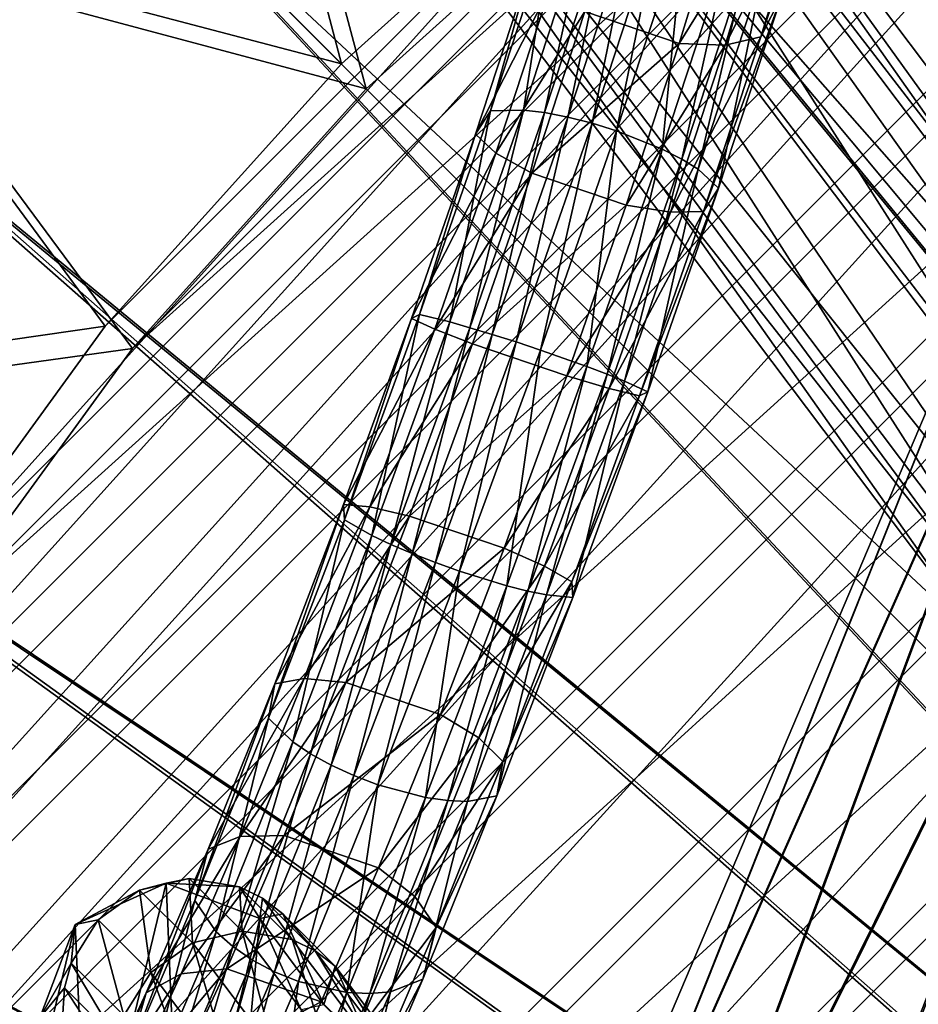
# Model space of a CAD drawing. Header units: metres. Extents: x 0 to 904, y -904 to 0.
# Tile 58 of 246: x 108 to 153, y -171 to -122. Entities that reach past the tile are written whole.
import ezdxf

# ---------------------------------------------------------------- set-up
doc = ezdxf.new("R2010")
doc.units = ezdxf.units.M

msp = doc.modelspace()

# ---------------------------------------------------------------- linework, layer by layer
at = {"layer": 'top0123413'}
for points in [[(599.026855, -599.023621, 106.499786), (74.938576, -244.304413, 117.34655), (244.305359, -74.93528, 117.346581)], [(74.938576, -244.304413, 117.34655), (75.496498, -229.329498, 117.524498), (244.305359, -74.93528, 117.346581)], [(244.305359, -74.93528, 117.346581), (75.496498, -229.329498, 117.524498), (229.33046, -75.495567, 117.524498)], [(75.496498, -229.329498, 117.524498), (213.60553, -77.537285, 117.693382), (229.33046, -75.495567, 117.524498)], [(229.476379, -77.234627, 120.501686), (76.680428, -244.304428, 120.325508), (244.305359, -76.679497, 120.325508)], [(76.680428, -244.304428, 120.325508), (592.962036, -609.72644, 109.443001), (244.305359, -76.679497, 120.325508)], [(77.234871, -229.483627, 120.501595), (76.680428, -244.304428, 120.325508), (229.476379, -77.234627, 120.501686)], [(79.254448, -213.927536, 120.668671), (77.234871, -229.483627, 120.501595), (229.476379, -77.234627, 120.501686)], [(229.476379, -77.234627, 120.501686), (213.92392, -79.254364, 120.668716), (79.254448, -213.927536, 120.668671)], [(75.496498, -229.329498, 117.524498), (77.538223, -213.604507, 117.693382), (213.60553, -77.537285, 117.693382)], [(77.538223, -213.604507, 117.693382), (197.676346, -81.181343, 117.845009), (213.60553, -77.537285, 117.693382)], [(213.92392, -79.254364, 120.668716), (82.865562, -198.143082, 120.818924), (79.254448, -213.927536, 120.668671)], [(213.92392, -79.254364, 120.668716), (198.150421, -82.862846, 120.818863), (82.865562, -198.143082, 120.818924)], [(77.538223, -213.604507, 117.693382), (81.182274, -197.6754, 117.845009), (197.676346, -81.181343, 117.845009)], [(81.182274, -197.6754, 117.845009), (181.883881, -86.467819, 117.974686), (197.676346, -81.181343, 117.845009)], [(198.150421, -82.862846, 120.818863), (182.520538, -88.095657, 120.947189), (82.865562, -198.143082, 120.818924)], [(81.182274, -197.6754, 117.845009), (86.46875, -181.88295, 117.974686), (181.883881, -86.467819, 117.974686)], [(86.46875, -181.88295, 117.974686), (166.368546, -93.45578, 118.079933), (181.883881, -86.467819, 117.974686)], [(82.865562, -198.143082, 120.818924), (182.520538, -88.095657, 120.947189), (88.099136, -182.513092, 120.947243)], [(182.520538, -88.095657, 120.947189), (167.182159, -95.003593, 121.051247), (88.099136, -182.513092, 120.947243)], [(86.46875, -181.88295, 117.974686), (93.456711, -166.367615, 118.079933), (166.368546, -93.45578, 118.079933)], [(93.456711, -166.367615, 118.079933), (151.383621, -102.141632, 118.157684), (166.368546, -93.45578, 118.079933)], [(88.099136, -182.513092, 120.947243), (167.182159, -95.003593, 121.051247), (95.003654, -167.182938, 121.051231)], [(167.182159, -95.003593, 121.051247), (103.593681, -152.359482, 121.128174), (95.003654, -167.182938, 121.051231)], [(167.182159, -95.003593, 121.051247), (152.348343, -103.600594, 121.12822), (103.593681, -152.359482, 121.128174)], [(117.224632, -97.682732, 160.059708), (124.186272, -124.185341, 118.221291), (107.105812, -107.104874, 160.059708)], [(137.239929, -112.429337, 118.205276), (124.186272, -124.185341, 118.221291), (117.224632, -97.682732, 160.059708)], [(118.359528, -98.991165, 163.059708), (108.330559, -108.32962, 163.059708), (125.423309, -125.422371, 121.191208)], [(138.347977, -113.783012, 121.175346), (118.359528, -98.991165, 163.059708), (125.423309, -125.422371, 121.191208)], [(93.456711, -166.367615, 118.079933), (102.142563, -151.38269, 118.157677), (151.383621, -102.141632, 118.157684)], [(102.142563, -151.38269, 118.157677), (137.239929, -112.429337, 118.205276), (151.383621, -102.141632, 118.157684)], [(152.348343, -103.600594, 121.12822), (113.787743, -138.342361, 121.175354), (103.593681, -152.359482, 121.128174)], [(152.348343, -103.600594, 121.12822), (138.347977, -113.783012, 121.175346), (113.787743, -138.342361, 121.175354)], [(124.186272, -124.185341, 118.221291), (97.683662, -117.223701, 160.059708), (107.105812, -107.104874, 160.059708)], [(125.423309, -125.422371, 121.191208), (108.330559, -108.32962, 163.059708), (98.992104, -118.358597, 163.059708)], [(102.142563, -151.38269, 118.157677), (112.430267, -137.238998, 118.205276), (137.239929, -112.429337, 118.205276)], [(112.430267, -137.238998, 118.205276), (124.186272, -124.185341, 118.221291), (137.239929, -112.429337, 118.205276)], [(138.347977, -113.783012, 121.175346), (125.423309, -125.422371, 121.191208), (113.787743, -138.342361, 121.175354)], [(112.430267, -137.238998, 118.205276), (79.44088, -141.995377, 160.059708), (97.683662, -117.223701, 160.059708)], [(124.186272, -124.185341, 118.221291), (112.430267, -137.238998, 118.205276), (97.683662, -117.223701, 160.059708)], [(98.992104, -118.358597, 163.059708), (80.912735, -142.908432, 163.059708), (113.787743, -138.342361, 121.175354)], [(125.423309, -125.422371, 121.191208), (98.992104, -118.358597, 163.059708), (113.787743, -138.342361, 121.175354)], [(112.430267, -137.238998, 118.205276), (102.142563, -151.38269, 118.157677), (79.44088, -141.995377, 160.059708)], [(113.787743, -138.342361, 121.175354), (80.912735, -142.908432, 163.059708), (103.593681, -152.359482, 121.128174)]]:
    msp.add_3dface(points, dxfattribs=at)
at = {"layer": 'top0123414'}
for points in [[(109.649712, -109.649712, 2063.059814), (97.20874, -123.367096, 2063.059814), (16, -16, 2063.059814)], [(154.925293, -77.354385, 2078.537354), (139.01976, -86.887444, 2078.537354), (220.579483, -200.184662, 2176.059814)], [(216.921631, -203.478607, 2173.059814), (140.384476, -89.120834, 2076.706299), (156.080109, -79.702454, 2076.706299)], [(139.01976, -86.887444, 2078.537354), (124.125267, -97.933662, 2078.537354), (216.397446, -202.691254, 2176.059814)], [(139.01976, -86.887444, 2078.537354), (216.397446, -202.691254, 2176.059814), (220.579483, -200.184662, 2176.059814)], [(213.07988, -206.328049, 2173.059814), (125.688683, -100.033745, 2076.706299), (140.384476, -89.120834, 2076.706299)], [(216.921631, -203.478607, 2173.059814), (213.07988, -206.328049, 2173.059814), (140.384476, -89.120834, 2076.706299)], [(124.125267, -97.933662, 2078.537354), (110.386086, -110.386086, 2078.537354), (212.481262, -205.595688, 2176.059814)], [(124.125267, -97.933662, 2078.537354), (212.481262, -205.595688, 2176.059814), (216.397446, -202.691254, 2176.059814)], [(209.538208, -209.538208, 2173.059814), (112.235291, -112.235291, 2076.706299), (125.688683, -100.033745, 2076.706299)], [(213.07988, -206.328049, 2173.059814), (209.538208, -209.538208, 2173.059814), (125.688683, -100.033745, 2076.706299)], [(97.933662, -124.125267, 2078.537354), (110.386086, -110.386086, 2078.537354), (108.021965, -108.021965, 2066.059814)], [(97.20874, -123.367096, 2063.059814), (109.649712, -109.649712, 2063.059814), (100.033745, -125.688683, 2076.706299)], [(109.649712, -109.649712, 2063.059814), (112.235291, -112.235291, 2076.706299), (100.033745, -125.688683, 2076.706299)], [(110.386086, -110.386086, 2078.537354), (97.933662, -124.125267, 2078.537354), (205.595688, -212.481262, 2176.059814)], [(110.386086, -110.386086, 2078.537354), (208.869354, -208.869354, 2176.059814), (212.481262, -205.595688, 2176.059814)], [(208.869354, -208.869354, 2176.059814), (110.386086, -110.386086, 2078.537354), (205.595688, -212.481262, 2176.059814)], [(100.033745, -125.688683, 2076.706299), (112.235291, -112.235291, 2076.706299), (206.328049, -213.07988, 2173.059814)], [(112.235291, -112.235291, 2076.706299), (209.538208, -209.538208, 2173.059814), (206.328049, -213.07988, 2173.059814)], [(97.933662, -124.125267, 2078.537354), (86.887444, -139.01976, 2078.537354), (202.691254, -216.397446, 2176.059814)], [(205.595688, -212.481262, 2176.059814), (97.933662, -124.125267, 2078.537354), (202.691254, -216.397446, 2176.059814)], [(89.120834, -140.384476, 2076.706299), (100.033745, -125.688683, 2076.706299), (203.478607, -216.921631, 2173.059814)], [(100.033745, -125.688683, 2076.706299), (206.328049, -213.07988, 2173.059814), (203.478607, -216.921631, 2173.059814)], [(86.887444, -139.01976, 2078.537354), (77.354385, -154.925293, 2078.537354), (200.184662, -220.579483, 2176.059814)], [(202.691254, -216.397446, 2176.059814), (86.887444, -139.01976, 2078.537354), (200.184662, -220.579483, 2176.059814)], [(79.702454, -156.080109, 2076.706299), (89.120834, -140.384476, 2076.706299), (201.019485, -221.0242, 2173.059814)], [(89.120834, -140.384476, 2076.706299), (203.478607, -216.921631, 2173.059814), (201.019485, -221.0242, 2173.059814)], [(77.354385, -154.925293, 2078.537354), (69.426079, -171.688553, 2078.537354), (198.100021, -224.987061, 2176.059814)], [(200.184662, -220.579483, 2176.059814), (77.354385, -154.925293, 2078.537354), (198.100021, -224.987061, 2176.059814)], [(71.869247, -172.624023, 2076.706299), (79.702454, -156.080109, 2076.706299), (198.974319, -225.348053, 2173.059814)], [(79.702454, -156.080109, 2076.706299), (201.019485, -221.0242, 2173.059814), (198.974319, -225.348053, 2173.059814)]]:
    msp.add_3dface(points, dxfattribs=at)
at = {"layer": 'top0123417'}
for points in [[(146.103851, -120.768997, 854.876526), (148.756607, -112.104324, 860.91803), (145.060608, -122.838547, 859.278625)], [(145.060608, -122.838547, 859.278625), (148.756607, -112.104324, 860.91803), (147.460663, -114.997658, 864.751892)], [(145.581757, -115.769531, 866.270569), (143.287842, -123.263077, 861.041931), (147.460663, -114.997658, 864.751892)], [(147.460663, -114.997658, 864.751892), (143.287842, -123.263077, 861.041931), (145.060608, -122.838547, 859.278625)], [(141.001053, -123.171707, 862.135193), (143.224854, -115.908714, 867.197021), (136.303207, -121.573318, 861.77301)], [(143.287842, -123.263077, 861.041931), (145.581757, -115.769531, 866.270569), (141.001053, -123.171707, 862.135193)], [(145.581757, -115.769531, 866.270569), (143.224854, -115.908714, 867.197021), (141.001053, -123.171707, 862.135193)], [(134.762238, -116.910141, 854.002136), (136.535004, -116.485611, 852.23877), (133.2491, -126.486382, 848.062134)], [(136.535004, -116.485611, 852.23877), (134.300598, -126.613914, 847.353638), (133.2491, -126.486382, 848.062134)], [(134.300598, -126.613914, 847.353638), (136.535004, -116.485611, 852.23877), (137.634659, -116.465805, 851.595215)], [(137.634659, -116.465805, 851.595215), (135.452209, -126.834236, 846.854431), (134.300598, -126.613914, 847.353638)], [(137.634659, -116.465805, 851.595215), (138.821793, -116.576981, 851.145508), (135.452209, -126.834236, 846.854431)], [(138.821793, -116.576981, 851.145508), (136.659653, -127.138885, 846.583618), (135.452209, -126.834236, 846.854431)], [(138.821793, -116.576981, 851.145508), (140.050812, -116.81488, 850.906982), (136.659653, -127.138885, 846.583618)], [(133.718994, -118.979691, 858.404175), (134.762238, -116.910141, 854.002136), (131.6026, -126.525536, 849.990845)], [(134.762238, -116.910141, 854.002136), (133.2491, -126.486382, 848.062134), (131.6026, -126.525536, 849.990845)], [(140.050812, -116.81488, 850.906982), (137.876526, -127.516151, 846.551575), (136.659653, -127.138885, 846.583618)], [(140.050812, -116.81488, 850.906982), (141.274475, -117.170349, 850.888794), (137.876526, -127.516151, 846.551575)], [(141.274475, -117.170349, 850.888794), (140.152969, -128.428299, 847.199768), (137.876526, -127.516151, 846.551575)], [(141.274475, -117.170349, 850.888794), (143.519653, -118.175369, 851.50769), (140.152969, -128.428299, 847.199768)], [(143.519653, -118.175369, 851.50769), (141.125061, -128.928146, 847.855042), (140.152969, -128.428299, 847.199768)], [(144.45488, -118.786301, 852.121033), (141.125061, -128.928146, 847.855042), (143.519653, -118.175369, 851.50769)], [(134.607346, -120.309639, 860.372681), (133.718994, -118.979691, 858.404175), (130.859192, -127.683037, 854.77179)], [(133.718994, -118.979691, 858.404175), (131.6026, -126.525536, 849.990845), (130.859192, -127.683037, 854.77179)], [(141.125061, -128.928146, 847.855042), (144.45488, -118.786301, 852.121033), (141.934982, -129.431839, 848.700256)], [(144.45488, -118.786301, 852.121033), (145.2155, -119.439049, 852.90802), (141.934982, -129.431839, 848.700256)], [(145.2155, -119.439049, 852.90802), (142.951248, -130.373962, 850.824585), (141.934982, -129.431839, 848.700256)], [(146.103851, -120.768997, 854.876526), (142.951248, -130.373962, 850.824585), (145.2155, -119.439049, 852.90802)], [(130.859192, -127.683037, 854.77179), (131.875458, -128.625168, 856.896118), (134.607346, -120.309639, 860.372681)], [(131.875458, -128.625168, 856.896118), (136.303207, -121.573318, 861.77301), (134.607346, -120.309639, 860.372681)], [(142.20784, -131.531464, 855.605469), (142.951248, -130.373962, 850.824585), (146.103851, -120.768997, 854.876526)], [(142.20784, -131.531464, 855.605469), (146.103851, -120.768997, 854.876526), (145.060608, -122.838547, 859.278625)], [(133.657455, -129.628693, 858.396545), (136.303207, -121.573318, 861.77301), (131.875458, -128.625168, 856.896118)], [(141.001053, -123.171707, 862.135193), (136.303207, -121.573318, 861.77301), (133.657455, -129.628693, 858.396545)], [(143.287842, -123.263077, 861.041931), (140.56134, -131.570618, 857.534241), (145.060608, -122.838547, 859.278625)], [(145.060608, -122.838547, 859.278625), (140.56134, -131.570618, 857.534241), (142.20784, -131.531464, 855.605469)], [(138.358231, -131.222763, 858.741943), (141.001053, -123.171707, 862.135193), (133.657455, -129.628693, 858.396545)], [(143.287842, -123.263077, 861.041931), (141.001053, -123.171707, 862.135193), (138.358231, -131.222763, 858.741943)], [(140.56134, -131.570618, 857.534241), (143.287842, -123.263077, 861.041931), (138.358231, -131.222763, 858.741943)], [(130.859192, -127.683037, 854.77179), (131.6026, -126.525536, 849.990845), (128.080582, -136.661407, 848.150024)], [(131.6026, -126.525536, 849.990845), (129.58606, -137.029282, 846.142273), (128.080582, -136.661407, 848.150024)], [(131.6026, -126.525536, 849.990845), (133.2491, -126.486382, 848.062134), (129.58606, -137.029282, 846.142273)], [(133.2491, -126.486382, 848.062134), (130.583679, -137.312744, 845.401794), (129.58606, -137.029282, 846.142273)], [(133.2491, -126.486382, 848.062134), (134.300598, -126.613914, 847.353638), (130.583679, -137.312744, 845.401794)], [(134.300598, -126.613914, 847.353638), (131.695404, -137.648834, 844.877258), (130.583679, -137.312744, 845.401794)], [(135.452209, -126.834236, 846.854431), (131.695404, -137.648834, 844.877258), (134.300598, -126.613914, 847.353638)], [(135.452209, -126.834236, 846.854431), (132.878494, -138.024658, 844.588745), (131.695404, -137.648834, 844.877258)], [(135.452209, -126.834236, 846.854431), (136.659653, -127.138885, 846.583618), (132.878494, -138.024658, 844.588745)], [(136.659653, -127.138885, 846.583618), (134.087494, -138.425735, 844.547424), (132.878494, -138.024658, 844.588745)], [(136.659653, -127.138885, 846.583618), (137.876526, -127.516151, 846.551575), (134.087494, -138.425735, 844.547424)], [(128.080582, -136.661407, 848.150024), (127.671234, -136.857834, 853.104126), (130.859192, -127.683037, 854.77179)], [(127.671234, -136.857834, 853.104126), (131.875458, -128.625168, 856.896118), (130.859192, -127.683037, 854.77179)], [(137.876526, -127.516151, 846.551575), (136.398163, -139.241714, 845.203003), (134.087494, -138.425735, 844.547424)], [(137.876526, -127.516151, 846.551575), (140.152969, -128.428299, 847.199768), (136.398163, -139.241714, 845.203003)], [(128.829681, -137.392242, 855.296387), (131.875458, -128.625168, 856.896118), (127.671234, -136.857834, 853.104126)], [(133.657455, -129.628693, 858.396545), (131.875458, -128.625168, 856.896118), (128.829681, -137.392242, 855.296387)], [(140.152969, -128.428299, 847.199768), (137.411041, -139.625244, 845.874756), (136.398163, -139.241714, 845.203003)], [(140.152969, -128.428299, 847.199768), (141.125061, -128.928146, 847.855042), (137.411041, -139.625244, 845.874756)], [(141.125061, -128.928146, 847.855042), (138.275635, -139.972534, 846.744263), (137.411041, -139.625244, 845.874756)], [(138.275635, -139.972534, 846.744263), (141.125061, -128.928146, 847.855042), (141.934982, -129.431839, 848.700256)], [(130.707138, -138.123062, 856.837646), (133.657455, -129.628693, 858.396545), (128.829681, -137.392242, 855.296387)], [(138.358231, -131.222763, 858.741943), (133.657455, -129.628693, 858.396545), (130.707138, -138.123062, 856.837646)], [(141.934982, -129.431839, 848.700256), (139.434067, -140.506943, 848.936523), (138.275635, -139.972534, 846.744263)], [(141.934982, -129.431839, 848.700256), (142.951248, -130.373962, 850.824585), (139.434067, -140.506943, 848.936523)], [(139.024719, -140.703369, 853.890686), (142.951248, -130.373962, 850.824585), (142.20784, -131.531464, 855.605469)], [(139.024719, -140.703369, 853.890686), (139.434067, -140.506943, 848.936523), (142.951248, -130.373962, 850.824585)], [(135.409912, -139.715942, 857.163391), (138.358231, -131.222763, 858.741943), (130.707138, -138.123062, 856.837646)], [(140.56134, -131.570618, 857.534241), (138.358231, -131.222763, 858.741943), (135.409912, -139.715942, 857.163391)], [(137.519257, -140.335495, 855.898376), (140.56134, -131.570618, 857.534241), (135.409912, -139.715942, 857.163391)], [(137.519257, -140.335495, 855.898376), (139.024719, -140.703369, 853.890686), (142.20784, -131.531464, 855.605469)], [(140.56134, -131.570618, 857.534241), (137.519257, -140.335495, 855.898376), (142.20784, -131.531464, 855.605469)], [(125.703781, -147.659821, 846.562317), (124.348122, -146.880524, 848.559204), (128.080582, -136.661407, 848.150024)], [(124.348122, -146.880524, 848.559204), (127.671234, -136.857834, 853.104126), (128.080582, -136.661407, 848.150024)], [(128.080582, -136.661407, 848.150024), (129.58606, -137.029282, 846.142273), (125.703781, -147.659821, 846.562317)], [(128.829681, -137.392242, 855.296387), (127.671234, -136.857834, 853.104126), (124.292679, -146.108231, 853.473511)], [(127.671234, -136.857834, 853.104126), (124.348122, -146.880524, 848.559204), (124.292679, -146.108231, 853.473511)], [(129.58606, -137.029282, 846.142273), (126.644043, -148.101227, 845.824036), (125.703781, -147.659821, 846.562317)], [(129.58606, -137.029282, 846.142273), (130.583679, -137.312744, 845.401794), (126.644043, -148.101227, 845.824036)], [(128.829681, -137.392242, 855.296387), (124.292679, -146.108231, 853.473511), (125.601334, -146.232803, 855.6427)], [(130.707138, -138.123062, 856.837646), (128.829681, -137.392242, 855.296387), (125.601334, -146.232803, 855.6427)], [(130.583679, -137.312744, 845.401794), (127.713196, -148.554901, 845.299377), (126.644043, -148.101227, 845.824036)], [(130.583679, -137.312744, 845.401794), (131.695404, -137.648834, 844.877258), (127.713196, -148.554901, 845.299377)], [(131.695404, -137.648834, 844.877258), (128.870163, -149.003418, 845.008606), (127.713196, -148.554901, 845.299377)], [(132.878494, -138.024658, 844.588745), (128.870163, -149.003418, 845.008606), (131.695404, -137.648834, 844.877258)], [(130.707138, -138.123062, 856.837646), (125.601334, -146.232803, 855.6427), (127.579346, -146.69043, 857.163513)], [(135.409912, -139.715942, 857.163391), (130.707138, -138.123062, 856.837646), (127.579346, -146.69043, 857.163513)], [(128.870163, -149.003418, 845.008606), (132.878494, -138.024658, 844.588745), (130.070465, -149.429535, 844.962769)], [(132.878494, -138.024658, 844.588745), (134.087494, -138.425735, 844.547424), (130.070465, -149.429535, 844.962769)], [(134.087494, -138.425735, 844.547424), (132.416687, -150.150543, 845.603638), (130.070465, -149.429535, 844.962769)], [(134.087494, -138.425735, 844.547424), (136.398163, -139.241714, 845.203003), (132.416687, -150.150543, 845.603638)], [(136.398163, -139.241714, 845.203003), (133.472458, -150.41774, 846.265686), (132.416687, -150.150543, 845.603638)], [(136.398163, -139.241714, 845.203003), (137.411041, -139.625244, 845.874756), (133.472458, -150.41774, 846.265686)], [(135.409912, -139.715942, 857.163391), (127.579346, -146.69043, 857.163513), (132.282837, -148.286072, 857.467773)], [(137.519257, -140.335495, 855.898376), (135.409912, -139.715942, 857.163391), (132.282837, -148.286072, 857.467773)], [(137.411041, -139.625244, 845.874756), (134.394699, -150.60817, 847.124451), (133.472458, -150.41774, 846.265686)], [(137.411041, -139.625244, 845.874756), (138.275635, -139.972534, 846.744263), (134.394699, -150.60817, 847.124451)], [(138.275635, -139.972534, 846.744263), (135.703354, -150.732742, 849.293701), (134.394699, -150.60817, 847.124451)], [(139.434067, -140.506943, 848.936523), (135.703354, -150.732742, 849.293701), (138.275635, -139.972534, 846.744263)], [(132.282837, -148.286072, 857.467773), (134.292252, -149.181168, 856.204834), (137.519257, -140.335495, 855.898376)], [(134.292252, -149.181168, 856.204834), (139.024719, -140.703369, 853.890686), (137.519257, -140.335495, 855.898376)], [(135.647919, -149.960449, 854.207947), (139.434067, -140.506943, 848.936523), (139.024719, -140.703369, 853.890686)], [(135.703354, -150.732742, 849.293701), (139.434067, -140.506943, 848.936523), (135.647919, -149.960449, 854.207947)], [(134.292252, -149.181168, 856.204834), (135.647919, -149.960449, 854.207947), (139.024719, -140.703369, 853.890686)], [(124.348122, -146.880524, 848.559204), (120.566223, -156.742081, 851.200562), (124.292679, -146.108231, 853.473511)], [(120.566223, -156.742081, 851.200562), (120.869301, -155.03511, 855.863647), (124.292679, -146.108231, 853.473511)], [(124.292679, -146.108231, 853.473511), (120.869301, -155.03511, 855.863647), (125.601334, -146.232803, 855.6427)], [(125.601334, -146.232803, 855.6427), (120.869301, -155.03511, 855.863647), (122.329681, -154.765594, 857.919983)], [(127.579346, -146.69043, 857.163513), (125.601334, -146.232803, 855.6427), (122.329681, -154.765594, 857.919983)], [(120.566223, -156.742081, 851.200562), (124.348122, -146.880524, 848.559204), (121.769669, -157.919647, 849.303772)], [(121.769669, -157.919647, 849.303772), (124.348122, -146.880524, 848.559204), (125.703781, -147.659821, 846.562317)], [(127.579346, -146.69043, 857.163513), (122.329681, -154.765594, 857.919983), (124.408867, -154.961624, 859.360046)], [(132.282837, -148.286072, 857.467773), (127.579346, -146.69043, 857.163513), (124.408867, -154.961624, 859.360046)], [(122.651505, -158.514404, 848.601868), (121.769669, -157.919647, 849.303772), (125.703781, -147.659821, 846.562317)], [(125.703781, -147.659821, 846.562317), (126.644043, -148.101227, 845.824036), (122.651505, -158.514404, 848.601868)], [(126.644043, -148.101227, 845.824036), (123.677177, -159.082596, 848.102478), (122.651505, -158.514404, 848.601868)], [(126.644043, -148.101227, 845.824036), (127.713196, -148.554901, 845.299377), (123.677177, -159.082596, 848.102478)], [(124.408867, -154.961624, 859.360046), (129.111481, -156.564667, 859.641663), (132.282837, -148.286072, 857.467773)], [(129.111481, -156.564667, 859.641663), (134.292252, -149.181168, 856.204834), (132.282837, -148.286072, 857.467773)], [(127.713196, -148.554901, 845.299377), (124.807266, -159.602417, 847.824829), (123.677177, -159.082596, 848.102478)], [(127.713196, -148.554901, 845.299377), (128.870163, -149.003418, 845.008606), (124.807266, -159.602417, 847.824829)], [(128.870163, -149.003418, 845.008606), (125.998344, -160.053894, 847.779541), (124.807266, -159.602417, 847.824829)], [(125.998344, -160.053894, 847.779541), (128.870163, -149.003418, 845.008606), (130.070465, -149.429535, 844.962769)], [(129.111481, -156.564667, 859.641663), (131.018997, -157.727631, 858.440369), (134.292252, -149.181168, 856.204834)], [(131.018997, -157.727631, 858.440369), (135.647919, -149.960449, 854.207947), (134.292252, -149.181168, 856.204834)], [(130.070465, -149.429535, 844.962769), (128.379807, -160.685638, 848.384094), (125.998344, -160.053894, 847.779541)], [(130.070465, -149.429535, 844.962769), (132.416687, -150.150543, 845.603638), (128.379807, -160.685638, 848.384094)], [(132.416687, -150.150543, 845.603638), (129.478653, -160.841644, 849.010742), (128.379807, -160.685638, 848.384094)], [(132.416687, -150.150543, 845.603638), (133.472458, -150.41774, 846.265686), (129.478653, -160.841644, 849.010742)], [(135.647919, -149.960449, 854.207947), (131.018997, -157.727631, 858.440369), (132.222443, -158.905197, 856.543518)], [(132.222443, -158.905197, 856.543518), (135.703354, -150.732742, 849.293701), (135.647919, -149.960449, 854.207947)], [(133.472458, -150.41774, 846.265686), (130.458984, -160.881683, 849.824158), (129.478653, -160.841644, 849.010742)], [(133.472458, -150.41774, 846.265686), (134.394699, -150.60817, 847.124451), (130.458984, -160.881683, 849.824158)], [(134.394699, -150.60817, 847.124451), (131.919357, -160.612152, 851.880493), (130.458984, -160.881683, 849.824158)], [(135.703354, -150.732742, 849.293701), (131.919357, -160.612152, 851.880493), (134.394699, -150.60817, 847.124451)], [(131.919357, -160.612152, 851.880493), (135.703354, -150.732742, 849.293701), (132.222443, -158.905197, 856.543518)], [(122.329681, -154.765594, 857.919983), (117.548775, -163.253494, 860.171021), (119.155762, -162.622803, 862.029541)], [(122.329681, -154.765594, 857.919983), (120.869301, -155.03511, 855.863647), (117.548775, -163.253494, 860.171021)], [(124.408867, -154.961624, 859.360046), (122.329681, -154.765594, 857.919983), (119.155762, -162.622803, 862.029541)], [(120.869301, -155.03511, 855.863647), (116.898003, -165.820847, 855.959778), (117.548775, -163.253494, 860.171021)], [(120.869301, -155.03511, 855.863647), (120.566223, -156.742081, 851.200562), (116.898003, -165.820847, 855.959778)], [(119.155762, -162.622803, 862.029541), (121.332275, -162.580444, 863.332153), (124.408867, -154.961624, 859.360046)], [(121.332275, -162.580444, 863.332153), (129.111481, -156.564667, 859.641663), (124.408867, -154.961624, 859.360046)], [(120.566223, -156.742081, 851.200562), (117.953293, -167.366669, 854.248108), (116.898003, -165.820847, 855.959778)], [(117.953293, -167.366669, 854.248108), (120.566223, -156.742081, 851.200562), (121.769669, -157.919647, 849.303772)], [(121.332275, -162.580444, 863.332153), (126.032173, -164.195969, 863.591309), (129.111481, -156.564667, 859.641663)], [(126.032173, -164.195969, 863.591309), (131.018997, -157.727631, 858.440369), (129.111481, -156.564667, 859.641663)], [(127.84005, -165.60791, 862.508423), (131.018997, -157.727631, 858.440369), (126.032173, -164.195969, 863.591309)], [(131.018997, -157.727631, 858.440369), (127.84005, -165.60791, 862.508423), (132.222443, -158.905197, 856.543518)], [(117.953293, -167.366669, 854.248108), (121.769669, -157.919647, 849.303772), (118.778091, -168.103699, 853.615173)], [(118.778091, -168.103699, 853.615173), (121.769669, -157.919647, 849.303772), (122.651505, -158.514404, 848.601868)], [(119.761169, -168.778595, 853.165222), (118.778091, -168.103699, 853.615173), (122.651505, -158.514404, 848.601868)], [(122.651505, -158.514404, 848.601868), (123.677177, -159.082596, 848.102478), (119.761169, -168.778595, 853.165222)], [(123.677177, -159.082596, 848.102478), (120.864738, -169.365463, 852.915649), (119.761169, -168.778595, 853.165222)], [(123.677177, -159.082596, 848.102478), (124.807266, -159.602417, 847.824829), (120.864738, -169.365463, 852.915649)], [(132.222443, -158.905197, 856.543518), (127.84005, -165.60791, 862.508423), (128.89534, -167.153717, 860.796753)], [(128.89534, -167.153717, 860.796753), (131.919357, -160.612152, 851.880493), (132.222443, -158.905197, 856.543518)], [(124.807266, -159.602417, 847.824829), (122.046394, -169.841705, 852.875977), (120.864738, -169.365463, 852.915649)], [(124.807266, -159.602417, 847.824829), (125.998344, -160.053894, 847.779541), (122.046394, -169.841705, 852.875977)], [(125.998344, -160.053894, 847.779541), (124.461075, -170.394135, 853.424377), (122.046394, -169.841705, 852.875977)], [(128.379807, -160.685638, 848.384094), (124.461075, -170.394135, 853.424377), (125.998344, -160.053894, 847.779541)], [(128.379807, -160.685638, 848.384094), (125.601295, -170.449081, 853.991394), (124.461075, -170.394135, 853.424377)], [(128.379807, -160.685638, 848.384094), (129.478653, -160.841644, 849.010742), (125.601295, -170.449081, 853.991394)], [(131.919357, -160.612152, 851.880493), (128.244568, -169.721085, 856.585449), (130.458984, -160.881683, 849.824158)], [(128.244568, -169.721085, 856.585449), (131.919357, -160.612152, 851.880493), (128.89534, -167.153717, 860.796753)], [(129.478653, -160.841644, 849.010742), (126.637581, -170.351776, 854.72699), (125.601295, -170.449081, 853.991394)], [(129.478653, -160.841644, 849.010742), (130.458984, -160.881683, 849.824158), (126.637581, -170.351776, 854.72699)], [(130.458984, -160.881683, 849.824158), (128.244568, -169.721085, 856.585449), (126.637581, -170.351776, 854.72699)], [(114.474373, -170.408661, 866.210327), (116.216469, -169.465469, 867.794617), (119.155762, -162.622803, 862.029541)], [(119.155762, -162.622803, 862.029541), (117.548775, -163.253494, 860.171021), (114.474373, -170.408661, 866.210327)], [(116.216469, -169.465469, 867.794617), (121.332275, -162.580444, 863.332153), (119.155762, -162.622803, 862.029541)], [(116.216469, -169.465469, 867.794617), (118.482147, -169.218491, 868.909058), (121.332275, -162.580444, 863.332153)], [(118.482147, -169.218491, 868.909058), (126.032173, -164.195969, 863.591309), (121.332275, -162.580444, 863.332153)], [(117.548775, -163.253494, 860.171021), (113.501694, -173.725098, 862.631958), (114.474373, -170.408661, 866.210327)], [(117.548775, -163.253494, 860.171021), (116.898003, -165.820847, 855.959778), (113.501694, -173.725098, 862.631958)], [(123.177307, -170.851761, 869.147278), (126.032173, -164.195969, 863.591309), (118.482147, -169.218491, 868.909058)], [(127.84005, -165.60791, 862.508423), (126.032173, -164.195969, 863.591309), (123.177307, -170.851761, 869.147278)], [(115.473953, -164.955902, 1456.906128), (111.563065, -181.118149, 901.657288), (110.937317, -167.006042, 1456.997681)], [(115.473953, -164.955902, 1456.906128), (110.937317, -167.006042, 1456.997681), (114.143898, -165.300888, 1513.769775)], [(116.212982, -182.87384, 901.854248), (111.563065, -181.118149, 901.657288), (115.473953, -164.955902, 1456.906128)], [(116.773422, -167.915314, 1570.490234), (116.613213, -164.726639, 1513.699829), (114.143898, -165.300888, 1513.769775)], [(114.143898, -165.300888, 1513.769775), (116.613213, -164.726639, 1513.699829), (115.473953, -164.955902, 1456.906128)], [(116.613213, -164.726639, 1513.699829), (119.113586, -165.14122, 1513.60791), (115.473953, -164.955902, 1456.906128)], [(120.13147, -166.716492, 1456.924438), (116.212982, -182.87384, 901.854248), (115.473953, -164.955902, 1456.906128)], [(115.473953, -164.955902, 1456.906128), (119.113586, -165.14122, 1513.60791), (120.13147, -166.716492, 1456.924438)], [(116.613213, -164.726639, 1513.699829), (116.773422, -167.915314, 1570.490234), (119.241074, -167.339401, 1570.384399)], [(119.241074, -167.339401, 1570.384399), (119.113586, -165.14122, 1513.60791), (116.613213, -164.726639, 1513.699829)], [(110.937317, -167.006042, 1456.997681), (112.081581, -166.776566, 1513.807373), (114.143898, -165.300888, 1513.769775)], [(114.143898, -165.300888, 1513.769775), (112.081581, -166.776566, 1513.807373), (114.710182, -169.39006, 1570.507935)], [(114.710182, -169.39006, 1570.507935), (116.773422, -167.915314, 1570.490234), (114.143898, -165.300888, 1513.769775)], [(119.113586, -165.14122, 1513.60791), (120.255035, -165.705383, 1513.558105), (120.13147, -166.716492, 1456.924438)], [(121.737457, -167.750031, 1570.206543), (119.113586, -165.14122, 1513.60791), (119.241074, -167.339401, 1570.384399)], [(119.113586, -165.14122, 1513.60791), (121.737457, -167.750031, 1570.206543), (120.255035, -165.705383, 1513.558105)], [(116.898003, -165.820847, 855.959778), (114.419189, -175.59346, 861.182617), (113.501694, -173.725098, 862.631958)], [(116.898003, -165.820847, 855.959778), (117.953293, -167.366669, 854.248108), (114.419189, -175.59346, 861.182617)], [(120.13147, -166.716492, 1456.924438), (120.255035, -165.705383, 1513.558105), (121.264366, -166.481537, 1513.508301)], [(120.255035, -165.705383, 1513.558105), (122.876213, -168.311508, 1570.098755), (121.264366, -166.481537, 1513.508301)], [(121.737457, -167.750031, 1570.206543), (122.876213, -168.311508, 1570.098755), (120.255035, -165.705383, 1513.558105)], [(124.891998, -172.483383, 868.234741), (127.84005, -165.60791, 862.508423), (123.177307, -170.851761, 869.147278)], [(127.84005, -165.60791, 862.508423), (124.891998, -172.483383, 868.234741), (128.89534, -167.153717, 860.796753)], [(120.13147, -166.716492, 1456.924438), (121.264366, -166.481537, 1513.508301), (123.31044, -171.013245, 1513.345093)], [(123.31044, -171.013245, 1513.345093), (121.264366, -166.481537, 1513.508301), (123.882523, -169.084656, 1569.983643)], [(121.264366, -166.481537, 1513.508301), (122.876213, -168.311508, 1570.098755), (123.882523, -169.084656, 1569.983643)], [(111.563065, -181.118149, 901.657288), (107.021683, -183.153107, 901.608643), (110.937317, -167.006042, 1456.997681)], [(109.18354, -171.659454, 1457.145386), (110.937317, -167.006042, 1456.997681), (107.021683, -183.153122, 901.608337)], [(107.021683, -183.153122, 901.608337), (110.937317, -167.006042, 1456.997681), (107.021683, -183.153107, 901.608643)], [(110.937317, -167.006042, 1456.997681), (109.18354, -171.659454, 1457.145386), (110.740219, -168.928986, 1513.806763)], [(112.081581, -166.776566, 1513.807373), (110.937317, -167.006042, 1456.997681), (110.740219, -168.928986, 1513.806763)], [(112.081581, -166.776566, 1513.807373), (110.740219, -168.928986, 1513.806763), (113.365456, -171.539154, 1570.434814)], [(112.081581, -166.776566, 1513.807373), (113.365456, -171.539154, 1570.434814), (114.710182, -169.39006, 1570.507935)], [(118.258842, -187.399902, 902.084351), (116.212982, -182.87384, 901.854248), (120.13147, -166.716492, 1456.924438)], [(122.176811, -171.2547, 1457.041992), (118.258842, -187.399902, 902.084351), (120.13147, -166.716492, 1456.924438)], [(122.176811, -171.2547, 1457.041992), (120.13147, -166.716492, 1456.924438), (123.31044, -171.013245, 1513.345093)], [(117.953293, -167.366669, 854.248108), (115.19075, -176.455704, 860.648315), (114.419189, -175.59346, 861.182617)], [(115.19075, -176.455704, 860.648315), (117.953293, -167.366669, 854.248108), (118.778091, -168.103699, 853.615173)], [(116.773422, -167.915314, 1570.490234), (120.87941, -173.365372, 1626.920654), (119.241074, -167.339401, 1570.384399)], [(119.241074, -167.339401, 1570.384399), (120.87941, -173.365372, 1626.920654), (123.344467, -172.786026, 1626.779175)], [(123.344467, -172.786026, 1626.779175), (121.737457, -167.750031, 1570.206543), (119.241074, -167.339401, 1570.384399)], [(128.89534, -167.153717, 860.796753), (124.891998, -172.483383, 868.234741), (125.809494, -174.35173, 866.785339)], [(125.809494, -174.35173, 866.785339), (128.244568, -169.721085, 856.585449), (128.89534, -167.153717, 860.796753)], [(118.814735, -174.838211, 1626.918579), (116.773422, -167.915314, 1570.490234), (114.710182, -169.39006, 1570.507935)], [(118.814735, -174.838211, 1626.918579), (120.87941, -173.365372, 1626.920654), (116.773422, -167.915314, 1570.490234)], [(123.344467, -172.786026, 1626.779175), (125.834625, -173.18837, 1626.515747), (121.737457, -167.750031, 1570.206543)], [(125.834625, -173.18837, 1626.515747), (122.876213, -168.311508, 1570.098755), (121.737457, -167.750031, 1570.206543)], [(115.19075, -176.455704, 860.648315), (118.778091, -168.103699, 853.615173), (116.133888, -177.225067, 860.270081)], [(116.133888, -177.225067, 860.270081), (118.778091, -168.103699, 853.615173), (119.761169, -168.778595, 853.165222)], [(123.882523, -169.084656, 1569.983643), (122.876213, -168.311508, 1570.098755), (126.969177, -173.744278, 1626.35022)], [(122.876213, -168.311508, 1570.098755), (125.834625, -173.18837, 1626.515747), (126.969177, -173.744278, 1626.35022)], [(110.740219, -168.928986, 1513.806763), (109.18354, -171.659454, 1457.145386), (110.408989, -170.159317, 1513.79187)], [(110.740219, -168.928986, 1513.806763), (110.408989, -170.159317, 1513.79187), (113.031776, -172.767044, 1570.367188)], [(110.740219, -168.928986, 1513.806763), (113.031776, -172.767044, 1570.367188), (113.365456, -171.539154, 1570.434814)], [(117.212357, -177.871964, 860.062378), (116.133888, -177.225067, 860.270081), (119.761169, -168.778595, 853.165222)], [(119.761169, -168.778595, 853.165222), (120.864738, -169.365463, 852.915649), (117.212357, -177.871964, 860.062378)], [(111.778793, -176.191757, 873.721069), (116.216469, -169.465469, 867.794617), (114.474373, -170.408661, 866.210327)], [(111.778793, -176.191757, 873.721069), (113.638596, -174.998398, 874.966736), (116.216469, -169.465469, 867.794617)], [(114.710182, -169.39006, 1570.507935), (113.365456, -171.539154, 1570.434814), (117.46476, -176.980331, 1626.773438)], [(113.638596, -174.998398, 874.966736), (118.482147, -169.218491, 868.909058), (116.216469, -169.465469, 867.794617)], [(115.981323, -174.5896, 875.850708), (118.482147, -169.218491, 868.909058), (113.638596, -174.998398, 874.966736)], [(117.46476, -176.980331, 1626.773438), (118.814735, -174.838211, 1626.918579), (114.710182, -169.39006, 1570.507935)], [(123.177307, -170.851761, 869.147278), (118.482147, -169.218491, 868.909058), (115.981323, -174.5896, 875.850708)], [(120.864738, -169.365463, 852.915649), (118.384727, -178.371552, 860.033264), (117.212357, -177.871964, 860.062378)], [(120.864738, -169.365463, 852.915649), (122.046394, -169.841705, 852.875977), (118.384727, -178.371552, 860.033264)], [(123.31044, -171.013245, 1513.345093), (123.882523, -169.084656, 1569.983643), (125.915627, -173.60347, 1569.540649)], [(127.970772, -174.511169, 1626.170288), (123.882523, -169.084656, 1569.983643), (126.969177, -173.744278, 1626.35022)], [(125.915627, -173.60347, 1569.540649), (123.882523, -169.084656, 1569.983643), (127.970772, -174.511169, 1626.170288)], [(122.046394, -169.841705, 852.875977), (120.829048, -178.858353, 860.50824), (118.384727, -178.371552, 860.033264)], [(122.046394, -169.841705, 852.875977), (124.461075, -170.394135, 853.424377), (120.829048, -178.858353, 860.50824)], [(126.637581, -170.351776, 854.72699), (128.244568, -169.721085, 856.585449), (124.836815, -177.668167, 863.20697)], [(125.809494, -174.35173, 866.785339), (124.836815, -177.668167, 863.20697), (128.244568, -169.721085, 856.585449)], [(109.18354, -171.659454, 1457.145386), (110.324028, -171.430481, 1513.768066), (110.408989, -170.159317, 1513.79187)], [(110.408989, -170.159317, 1513.79187), (110.324028, -171.430481, 1513.768066), (112.943977, -174.035385, 1570.281982)], [(110.408989, -170.159317, 1513.79187), (112.943977, -174.035385, 1570.281982), (113.031776, -172.767044, 1570.367188)], [(110.523857, -180.113678, 870.929443), (111.778793, -176.191757, 873.721069), (114.474373, -170.408661, 866.210327)], [(114.474373, -170.408661, 866.210327), (113.501694, -173.725098, 862.631958), (110.523857, -180.113678, 870.929443)], [(124.461075, -170.394135, 853.424377), (122.007065, -178.826859, 860.99408), (120.829048, -178.858353, 860.50824)], [(125.601295, -170.449081, 853.991394), (122.007065, -178.826859, 860.99408), (124.461075, -170.394135, 853.424377)], [(122.007065, -178.826859, 860.99408), (125.601295, -170.449081, 853.991394), (123.094719, -178.611359, 861.622681)], [(125.601295, -170.449081, 853.991394), (126.637581, -170.351776, 854.72699), (123.094719, -178.611359, 861.622681)], [(126.637581, -170.351776, 854.72699), (124.836815, -177.668167, 863.20697), (123.094719, -178.611359, 861.622681)], [(120.669655, -176.245728, 876.070801), (123.177307, -170.851761, 869.147278), (115.981323, -174.5896, 875.850708)], [(124.891998, -172.483383, 868.234741), (123.177307, -170.851761, 869.147278), (120.669655, -176.245728, 876.070801)]]:
    msp.add_3dface(points, dxfattribs=at)
at = {"layer": 'top0123418'}
for points in [[(126.33297, -88.488159, 1958.627197), (124.578621, -89.810173, 1963.930542), (166.546097, -144.292526, 1963.085205)], [(165.858154, -144.587128, 1953.325195), (124.578621, -89.810173, 1953.323853), (126.33297, -88.488159, 1958.627197)], [(126.33297, -88.488159, 1358.627197), (124.578621, -89.810173, 1363.930542), (166.546097, -144.292526, 1363.085205)], [(165.858154, -144.587128, 1353.325195), (124.578621, -89.810173, 1353.323853), (126.33297, -88.488159, 1358.627197)], [(167.986267, -143.763199, 1958.627197), (126.33297, -88.488159, 1958.627197), (166.546097, -144.292526, 1963.085205)], [(167.986267, -143.763199, 1958.627197), (165.858154, -144.587128, 1953.325195), (126.33297, -88.488159, 1958.627197)], [(167.986267, -143.763199, 1358.627197), (126.33297, -88.488159, 1358.627197), (166.546097, -144.292526, 1363.085205)], [(167.986267, -143.763199, 1358.627197), (165.858154, -144.587128, 1353.325195), (126.33297, -88.488159, 1358.627197)], [(124.578621, -89.810173, 1963.930542), (120.343231, -93.001808, 1966.127197), (164.117783, -145.457458, 1965.316895)], [(161.267014, -147.308762, 1951.127197), (120.343231, -93.001808, 1951.127197), (124.578621, -89.810173, 1953.323853)], [(124.578621, -89.810173, 1363.930542), (120.343231, -93.001808, 1366.127197), (164.117783, -145.457458, 1365.316895)], [(161.267014, -147.308762, 1351.127197), (120.343231, -93.001808, 1351.127197), (124.578621, -89.810173, 1353.323853)], [(166.546097, -144.292526, 1963.085205), (124.578621, -89.810173, 1963.930542), (164.117783, -145.457458, 1965.316895)], [(165.858154, -144.587128, 1953.325195), (161.267014, -147.308762, 1951.127197), (124.578621, -89.810173, 1953.323853)], [(166.546097, -144.292526, 1363.085205), (124.578621, -89.810173, 1363.930542), (164.117783, -145.457458, 1365.316895)], [(165.858154, -144.587128, 1353.325195), (161.267014, -147.308762, 1351.127197), (124.578621, -89.810173, 1353.323853)], [(120.343231, -93.001808, 1966.127197), (116.107849, -96.193443, 1963.930542), (158.70166, -149.538818, 1965.316895)], [(157.385361, -150.971924, 1953.325195), (116.107849, -96.193443, 1953.323853), (120.343231, -93.001808, 1951.127197)], [(120.343231, -93.001808, 1366.127197), (116.107849, -96.193443, 1363.930542), (158.70166, -149.538818, 1365.316895)], [(157.385361, -150.971924, 1353.325195), (116.107849, -96.193443, 1353.323853), (120.343231, -93.001808, 1351.127197)], [(164.117783, -145.457458, 1965.316895), (120.343231, -93.001808, 1966.127197), (161.266998, -147.308762, 1966.127197)], [(120.343231, -93.001808, 1966.127197), (158.70166, -149.538818, 1965.316895), (161.266998, -147.308762, 1966.127197)], [(161.267014, -147.308762, 1951.127197), (157.385361, -150.971924, 1953.325195), (120.343231, -93.001808, 1951.127197)], [(164.117783, -145.457458, 1365.316895), (120.343231, -93.001808, 1366.127197), (161.266998, -147.308762, 1366.127197)], [(120.343231, -93.001808, 1366.127197), (158.70166, -149.538818, 1365.316895), (161.266998, -147.308762, 1366.127197)], [(161.267014, -147.308762, 1351.127197), (157.385361, -150.971924, 1353.325195), (120.343231, -93.001808, 1351.127197)], [(116.107849, -96.193443, 1963.930542), (114.3535, -97.515457, 1958.627197), (156.912582, -151.551987, 1963.085205)], [(156.00679, -152.790512, 1958.627197), (114.3535, -97.515457, 1958.627197), (116.107849, -96.193443, 1953.323853)], [(116.107849, -96.193443, 1363.930542), (114.3535, -97.515457, 1358.627197), (156.912582, -151.551987, 1363.085205)], [(156.00679, -152.790512, 1358.627197), (114.3535, -97.515457, 1358.627197), (116.107849, -96.193443, 1353.323853)], [(116.107849, -96.193443, 1963.930542), (156.912582, -151.551987, 1963.085205), (158.70166, -149.538818, 1965.316895)], [(157.385361, -150.971924, 1953.325195), (156.00679, -152.790512, 1958.627197), (116.107849, -96.193443, 1953.323853)], [(116.107849, -96.193443, 1363.930542), (156.912582, -151.551987, 1363.085205), (158.70166, -149.538818, 1365.316895)], [(157.385361, -150.971924, 1353.325195), (156.00679, -152.790512, 1358.627197), (116.107849, -96.193443, 1353.323853)], [(114.3535, -97.515457, 1958.627197), (156.00679, -152.790512, 1958.627197), (156.912582, -151.551987, 1963.085205)], [(114.3535, -97.515457, 1358.627197), (156.00679, -152.790512, 1358.627197), (156.912582, -151.551987, 1363.085205)]]:
    msp.add_3dface(points, dxfattribs=at)
at = {"layer": 'top0123431'}
for points in [[(132.299774, -190.963272, 1798.675049), (133.718124, -191.565308, 1806.324951), (159.846878, -126.065178, 1798.675049)], [(132.299774, -190.963272, 1798.675049), (159.846878, -126.065178, 1798.675049), (133.684326, -191.550964, 1791.0177)], [(159.846878, -126.065178, 1798.675049), (162.291367, -127.102783, 1788.668579), (133.684326, -191.550964, 1791.0177)], [(133.718124, -191.565308, 1806.324951), (162.335358, -127.121452, 1808.668579), (159.846878, -126.065178, 1798.675049)], [(133.684326, -191.550964, 1791.0177), (162.291367, -127.102783, 1788.668579), (137.660889, -193.238892, 1784.518921)], [(133.718124, -191.565308, 1806.324951), (137.723145, -193.26532, 1812.802979), (162.335358, -127.121452, 1808.668579)], [(162.291367, -127.102783, 1788.668579), (169.01384, -129.956253, 1781.330688), (137.660889, -193.238892, 1784.518921)], [(137.723145, -193.26532, 1812.802979), (169.090027, -129.988586, 1815.971558), (162.335358, -127.121452, 1808.668579)], [(137.660889, -193.238892, 1784.518921), (169.01384, -129.956253, 1781.330688), (143.623993, -195.770035, 1780.167969)], [(137.723145, -193.26532, 1812.802979), (143.705307, -195.80455, 1817.122925), (169.090027, -129.988586, 1815.971558)], [(169.01384, -129.956253, 1781.330688), (178.212982, -133.860992, 1778.627319), (143.623993, -195.770035, 1780.167969)], [(143.705307, -195.80455, 1817.122925), (178.300964, -133.898331, 1818.627197), (169.090027, -129.988586, 1815.971558)], [(143.623993, -195.770035, 1780.167969), (178.212982, -133.860992, 1778.627319), (150.665878, -198.759079, 1778.627319)], [(143.705307, -195.80455, 1817.122925), (150.75386, -198.796432, 1818.627075), (178.300964, -133.898331, 1818.627197)], [(178.212982, -133.860992, 1778.627319), (157.714447, -201.750961, 1780.13147), (150.665878, -198.759079, 1778.627319)], [(150.75386, -198.796432, 1818.627075), (157.795715, -201.785461, 1817.086426), (178.300964, -133.898331, 1818.627197)]]:
    msp.add_3dface(points, dxfattribs=at)

doc.saveas('drawing.dxf')
